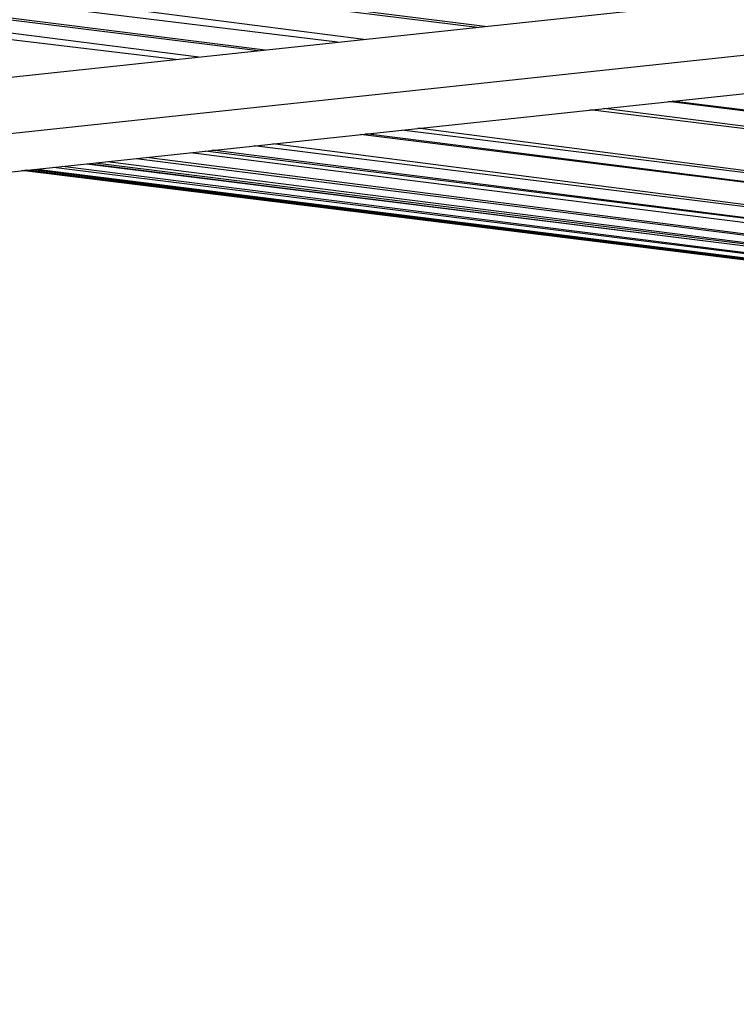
# Paper-space layout '_Dimétrica' of a CAD drawing. Header units: millimetres. Extents: x -198 to 1123, y -646 to 80.
# Tile 21 of 27: x 935 to 971, y -191 to -140. Entities that reach past the tile are written whole.
import ezdxf

# ---------------------------------------------------------------- set-up
doc = ezdxf.new("R2010")
doc.units = ezdxf.units.MM

psp = doc.layouts.new('_Dimétrica')

# ---------------------------------------------------------------- linework, layer by layer
at = {"color": 7, "linetype": 'Continuous', "lineweight": 25}
for p, q in [((958.507, -140.837), (700.644, -108.249)), ((952.31, -141.499), (700.769, -109.003)), ((958.111, -140.879), (700.769, -109.003)), ((947.275, -142.037), (701.181, -111.148)), ((950.979, -141.641), (701.181, -111.148)), ((943.883, -142.4), (701.295, -111.67)), ((946.915, -142.076), (701.295, -111.67)), ((942.691, -142.527), (701.703, -113.27)), ((1026.289, -136.484), (535.712, -188.918)), ((995.504, -148.939), (963.884, -145.1)), ((995.504, -148.939), (964.598, -145.024)), ((995.34, -148.07), (967.889, -144.672)), ((995.34, -148.07), (968.093, -144.65)), ((996.007, -151.333), (955.085, -146.041)), ((996.12, -151.844), (952.144, -146.355)), ((996.12, -151.844), (952.427, -146.325)), ((996.007, -151.333), (954.253, -146.13)), ((996.549, -153.144), (946.712, -146.936)), ((996.549, -153.144), (947.659, -146.834)), ((940.666, -147.582), (997.989, -154.79)), ((941.204, -147.524), (997.989, -154.79)), ((943.453, -147.284), (997.247, -154.049)), ((997.014, -153.808), (944.2, -147.204)), ((997.014, -153.808), (944.561, -147.166)), ((935.601, -148.123), (1000.133, -156.212)), ((936.443, -148.033), (999.451, -155.877)), ((936.911, -147.983), (999.451, -155.877)), ((938.158, -147.85), (998.779, -155.426)), ((938.202, -147.845), (998.779, -155.426)), ((938.582, -147.805), (998.597, -155.293)), ((939.204, -147.738), (998.597, -155.293)), ((1000.919, -156.396), (934.832, -148.206)), ((1000.251, -156.253), (934.976, -148.19)), ((1000.133, -156.212), (935.04, -148.183)), ((935.391, -148.146), (1000.133, -156.212)), ((935.46, -148.138), (1000.133, -156.212))]:
    psp.add_line(p, q, dxfattribs=at)
at = {"color": 7, "linetype": 'Continuous', "lineweight": 25, "flags": 128}
for points in [[(1023.835, -133.854), (779.028, -160.02), (535.712, -186.027)], [(535.712, -190.865), (775.933, -165.189), (1024.992, -138.569)]]:
    psp.add_lwpolyline(points, dxfattribs=at)

doc.saveas('drawing.dxf')
